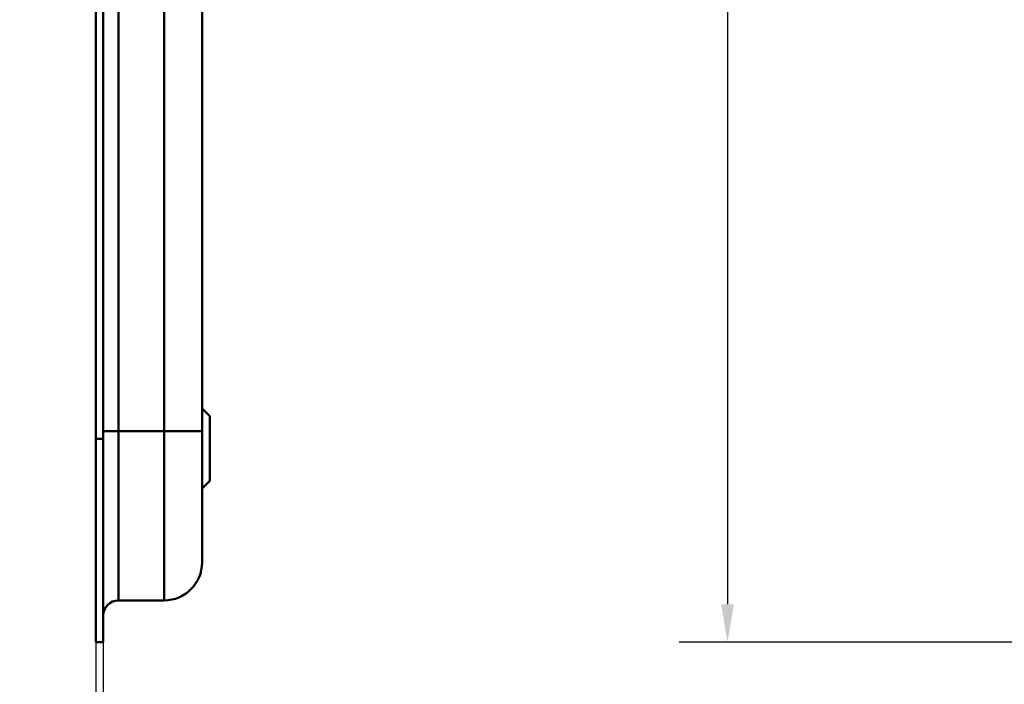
# Model space of a CAD drawing. Header units: millimetres. Extents: x 20 to 833, y 20 to 574.
# Tile 11 of 20: x 410 to 539, y 261 to 348. Entities that reach past the tile are written whole.
import ezdxf

# ---------------------------------------------------------------- set-up
doc = ezdxf.new("R2010")
doc.units = ezdxf.units.MM
doc.header["$LTSCALE"] = 2
for name, color, linetype, lineweight in [('Bemaßungen(DIN)', 7, 'Continuous', 25), ('Sichtbare Kanten(DIN)', 7, 'Continuous', 50), ('Sichtbare tangentiale Kanten(DIN)', 7, 'Continuous', 50)]:
    doc.layers.add(name, color=color, linetype=linetype, lineweight=lineweight)
doc.styles.add('STANDARD-DIN~0', font='arial.ttf')
doc.dimstyles.new('CAD-LAN', dxfattribs={"dimscale": 2, "dimtxt": 3.5, "dimasz": 2.5, "dimexe": 3.175, "dimexo": 0, "dimgap": 0.8, "dimtad": 1, "dimrnd": 1e-08, "dimtxsty": 'STANDARD-DIN~0', "dimcen": 0.09, "dimdle": 10, "dimclrd": 250, "dimclre": 250, "dimclrt": 250, "dimadec": 0, "dimazin": 2, "dimtfac": 1, "dimtmove": 0, "dimatfit": 3, "dimfxl": 1, "dimtolj": 1, "dimtzin": 0, "dimlwd": 25, "dimlwe": 25, "dimarcsym": 0})

# ---------------------------------------------------------------- blocks, each defined once
blk = doc.blocks.new('*D20')
at = {"layer": 'Bemaßungen(DIN)', "color": 250, "linetype": 'Continuous', "lineweight": 25, "true_color": 0x3f3f3f, "transparency": 16777216}
for p, q in [((419.51, 266.24), (419.51, 227.89)), ((420.48, 266.24), (420.48, 227.89)), ((414.51, 234.24), (409.51, 234.24)), ((419.51, 234.24), (420.48, 234.24)), ((425.48, 234.24), (430.48, 234.24))]:
    blk.add_line(p, q, dxfattribs=at)
at = {"layer": 'Bemaßungen(DIN)', "color": 250, "linetype": 'Continuous', "true_color": 0x3f3f3f, "transparency": 16777216}
for points in [[(414.51, 235.08), (414.51, 233.41), (419.51, 234.24)], [(425.48, 235.08), (425.48, 233.41), (420.48, 234.24)]]:
    blk.add_solid(points, dxfattribs=at)
at = {"layer": 'Defpoints', "color": 0, "linetype": 'Continuous', "transparency": 16777216}
for p in [(419.51, 266.24), (420.48, 266.24), (420.48, 234.24)]:
    blk.add_point(p, dxfattribs=at)
at = {"layer": 'Bemaßungen(DIN)', "color": 250, "linetype": 'Continuous', "lineweight": 25, "true_color": 0x3f3f3f, "transparency": 16777216, "insert": (418.71, 242.87), "char_height": 7, "attachment_point": 1, "style": 'STANDARD-DIN~0'}
blk.add_mtext('\\A1;1', dxfattribs=at)
blk = doc.blocks.new('*D21')
at = {"layer": 'Bemaßungen(DIN)', "color": 250, "linetype": 'Continuous', "lineweight": 25, "true_color": 0x3f3f3f, "transparency": 16777216}
for p, q in [((570.63, 511.24), (496.28, 511.24)), ((502.63, 506.24), (502.63, 271.24)), ((570.63, 266.24), (496.28, 266.24))]:
    blk.add_line(p, q, dxfattribs=at)
at = {"layer": 'Bemaßungen(DIN)', "color": 250, "linetype": 'Continuous', "true_color": 0x3f3f3f, "transparency": 16777216}
for points in [[(501.8, 506.24), (503.47, 506.24), (502.63, 511.24)], [(501.8, 271.24), (503.47, 271.24), (502.63, 266.24)]]:
    blk.add_solid(points, dxfattribs=at)
at = {"layer": 'Defpoints', "color": 0, "linetype": 'Continuous', "transparency": 16777216}
for p in [(570.63, 511.24), (502.63, 266.24), (570.63, 266.24)]:
    blk.add_point(p, dxfattribs=at)
at = {"layer": 'Bemaßungen(DIN)', "color": 250, "linetype": 'Continuous', "lineweight": 25, "true_color": 0x3f3f3f, "transparency": 16777216, "insert": (493.88, 380.92), "char_height": 7, "attachment_point": 1, "rotation": 90, "style": 'STANDARD-DIN~0'}
blk.add_mtext('\\A1;245', dxfattribs=at)

msp = doc.modelspace()

# ---------------------------------------------------------------- linework, layer by layer
at = {"layer": 'Sichtbare Kanten(DIN)'}
for p, q in [((419.51, 293.027), (419.51, 484.459)), ((420.48, 484.459), (420.48, 293.027)), ((420.51, 484.459), (420.51, 293.027)), ((433.51, 294.027), (433.51, 483.459)), ((434.51, 295.993), (433.51, 296.993)), ((434.51, 295.993), (434.51, 287.493)), ((419.51, 266.243), (419.51, 293.027)), ((420.48, 293.027), (420.48, 266.243)), ((420.51, 293.027), (420.51, 267.243)), ((434.51, 287.493), (433.51, 286.493)), ((422.51, 271.743), (428.51, 271.743)), ((420.48, 267.243), (420.51, 267.243)), ((419.51, 266.243), (420.48, 266.243))]:
    msp.add_line(p, q, dxfattribs=at)
msp.add_open_spline([(433.51, 276.743), (433.51, 276.743), (433.51, 276.743), (433.51, 276.743), (433.51, 276.743), (433.51, 276.743), (433.51, 276.752), (433.51, 276.757), (433.51, 276.764), (433.51, 276.775), (433.51, 276.785), (433.51, 276.799), (433.51, 276.817), (433.51, 276.818), (433.51, 276.818), (433.51, 276.819), (433.51, 276.856), (433.51, 276.91), (433.51, 276.989), (433.51, 276.99), (433.51, 276.991), (433.51, 276.992), (433.51, 277.072), (433.51, 277.176), (433.51, 277.31), (433.51, 277.311), (433.51, 277.312), (433.51, 277.314), (433.51, 277.45), (433.51, 277.617), (433.51, 277.817), (433.51, 277.818), (433.51, 277.82), (433.51, 277.821), (433.51, 278.023), (433.51, 278.261), (433.51, 278.533), (433.51, 278.805), (433.51, 279.113), (433.51, 279.454), (433.51, 279.795), (433.51, 280.172), (433.51, 280.578), (433.51, 280.983), (433.51, 281.423), (433.51, 281.888), (433.51, 282.352), (433.51, 282.847), (433.51, 283.363), (433.51, 283.876), (433.51, 284.415), (433.51, 284.968), (433.51, 285.52), (433.51, 286.093), (433.51, 286.673), (433.51, 286.678), (433.51, 286.682), (433.51, 286.686), (433.51, 287.266), (433.51, 287.858), (433.51, 288.452), (433.51, 288.461), (433.51, 288.469), (433.51, 288.478), (433.51, 289.076), (433.51, 289.678), (433.51, 290.304), (433.51, 290.312), (433.51, 290.319), (433.51, 290.326), (433.51, 290.638), (433.51, 290.939), (433.51, 291.248), (433.51, 291.566), (433.51, 291.882), (433.51, 292.197), (433.51, 292.809), (433.51, 293.419), (433.51, 294.027)], degree=3, knots=[0, 0, 0, 0, 0.0075325, 0.0075325, 0.0075325, 0.1836207, 0.1836207, 0.1836207, 0.2762788, 0.2762788, 0.2762788, 0.3665136, 0.3665136, 0.3665136, 0.3686273, 0.3686273, 0.3686273, 0.5500633, 0.5500633, 0.5500633, 0.5527911, 0.5527911, 0.5527911, 0.7354644, 0.7354644, 0.7354644, 0.7370886, 0.7370886, 0.7370886, 0.9217242, 0.9217242, 0.9217242, 0.9228036, 0.9228036, 0.9228036, 1.1089772, 1.1089772, 1.1089772, 1.2946929, 1.2946929, 1.2946929, 1.479917, 1.479917, 1.479917, 1.6643958, 1.6643958, 1.6643958, 1.8485335, 1.8485335, 1.8485335, 2.0316816, 2.0316816, 2.0316816, 2.2147613, 2.2147613, 2.2147613, 2.2161064, 2.2161064, 2.2161064, 2.3988701, 2.3988701, 2.3988701, 2.4015107, 2.4015107, 2.4015107, 2.5852067, 2.5852067, 2.5852067, 2.587374, 2.587374, 2.587374, 2.678885, 2.678885, 2.678885, 2.772998, 2.772998, 2.772998, 2.9555616, 2.9555616, 2.9555616, 2.9555616], dxfattribs=at)
for points in [[(433.51, 276.743), (433.51, 273.982), (431.271, 271.743), (428.51, 271.743)], [(420.51, 269.744), (420.51, 270.848), (421.405, 271.743), (422.51, 271.743)]]:
    msp.add_open_spline(points, degree=3, dxfattribs=at)
at = {"layer": 'Sichtbare tangentiale Kanten(DIN)'}
for p, q in [((422.51, 483.459), (422.51, 294.027)), ((428.51, 294.027), (428.51, 483.459)), ((419.51, 293.027), (420.48, 293.027)), ((420.48, 293.027), (420.51, 293.027)), ((422.51, 294.027), (422.51, 271.743)), ((422.51, 294.027), (428.51, 294.027)), ((428.51, 271.743), (428.51, 294.027))]:
    msp.add_line(p, q, dxfattribs=at)
for points in [[(420.51, 294.027), (420.51, 294.027), (421.405, 294.027), (422.51, 294.027)], [(428.51, 294.027), (431.271, 294.027), (433.51, 294.027), (433.51, 294.027)]]:
    msp.add_open_spline(points, degree=3, dxfattribs=at)

# ---------------------------------------------------------------- dimensions: what is measured, and where the dimension line sits
at = {"layer": 'Bemaßungen(DIN)', "color": 250, "linetype": 'Continuous', "lineweight": 25, "true_color": 0x3f3f3f}
for base, p1, p2, angle, override, picture, middle in [((502.633, 266.243), (570.633, 511.243), (570.633, 266.243), 90, {"dimgap": 0.8, "dimdec": 2, "dimtol": 0, "dimlim": 0, "dimtp": 0, "dimtm": 0, "dimtdec": 2, "dimtofl": 0, "dimatfit": 1}, '*D21', (502.633, 388.743)), ((420.48, 234.243), (419.51, 266.243), (420.48, 266.243), 180, {"dimgap": 0.8, "dimdec": 0, "dimtol": 0, "dimlim": 0, "dimtp": 0, "dimtm": 0, "dimtdec": 2, "dimtofl": 1, "dimatfit": 1}, '*D20', (419.995, 234.243))]:
    dim = msp.add_linear_dim(base=base, p1=p1, p2=p2, angle=angle, dimstyle='CAD-LAN', override=override, dxfattribs=at)
    dim.commit()
    dim.dimension.update_dxf_attribs({"geometry": picture, "text_midpoint": middle, "dimtype": 160})

doc.saveas('drawing.dxf')
